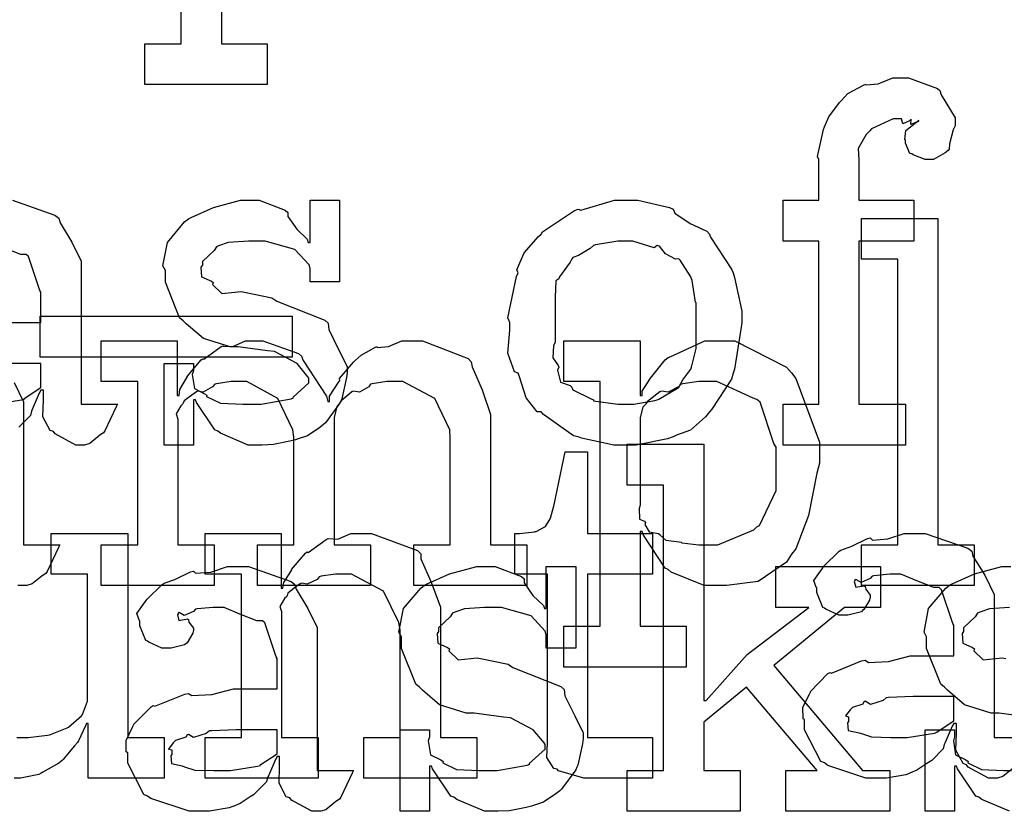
# Model space of a CAD drawing. Extents: x 0 to 8.5, y 0 to 11.
# Tile 93 of 256: x 5.033 to 5.368, y 3.154 to 3.424. Entities that reach past the tile are written whole.
import ezdxf

# ---------------------------------------------------------------- set-up
doc = ezdxf.new("R2010")
doc.units = 0
doc.layers.get('0').update_dxf_attribs({"linetype": 'CONTINUOUS'})

msp = doc.modelspace()

# ---------------------------------------------------------------- linework, layer by layer
at = {"color": 0}
for points in [[(5.10194, 3.44775), (5.10194, 3.41542), (5.11757, 3.41542), (5.11757, 3.40153), (5.0759, 3.40153), (5.0759, 3.41542), (5.0759, 3.41542), (5.08826, 3.41542), (5.08826, 3.49875)], [(5.03082, 3.36214), (5.04531, 3.3571), (5.0466, 3.35607), (5.04704, 3.35444), (5.05106, 3.34793), (5.05419, 3.34136), (5.05419, 3.33914), (5.05419, 3.29269), (5.06657, 3.29269), (5.06614, 3.29178), (5.06228, 3.28364), (5.06179, 3.28293), (5.0606, 3.28213), (5.05718, 3.27935), (5.05539, 3.27881), (5.05485, 3.27881), (5.05236, 3.27881), (5.04542, 3.28261), (5.04486, 3.28336), (5.04368, 3.28375), (5.04124, 3.28836), (5.04139, 3.29406), (5.04139, 3.29596), (5.04139, 3.29747), (5.04053, 3.29747), (5.03999, 3.2965), (5.0376, 3.2909), (5.03728, 3.29031), (5.03694, 3.28885), (5.03299, 3.28489)], [(5.02815, 3.32047), (5.04053, 3.32047), (5.04053, 3.33089), (5.04021, 3.33143), (5.03635, 3.34299), (5.03554, 3.34369), (5.03369, 3.34369), (5.02789, 3.34597)], [(5.02463, 3.29269), (5.0339, 3.29417), (5.03489, 3.29443), (5.03483, 3.2946), (5.04053, 3.29839), (5.04053, 3.29964), (5.04053, 3.30658), (5.02968, 3.30658)], [(5.03142, 3.30007), (5.03456, 3.29351), (5.03456, 3.29129), (5.03456, 3.24485), (5.04693, 3.24485), (5.0465, 3.24393), (5.04264, 3.23579), (5.04215, 3.23508), (5.04096, 3.23426), (5.03754, 3.2315), (5.03575, 3.23096), (5.03521, 3.23096), (5.03271, 3.23096)], [(5.03233, 3.17925), (5.03624, 3.17925), (5.03624, 3.17925), (5.04281, 3.18001), (5.0434, 3.18012), (5.04378, 3.18024), (5.04943, 3.18246), (5.04992, 3.18272), (5.04992, 3.18272), (5.05436, 3.18664), (5.05469, 3.18707), (5.05469, 3.18707), (5.05643, 3.19162), (5.05643, 3.19314), (5.05643, 3.23481), (5.04406, 3.23481), (5.04406, 3.24869), (5.0701, 3.24869), (5.0701, 3.17925), (5.08247, 3.17925), (5.08247, 3.16536), (5.05664, 3.16536), (5.05664, 3.18403), (5.05599, 3.18403), (5.05572, 3.18317), (5.05328, 3.17811), (5.05296, 3.17751), (5.05192, 3.17643), (5.04899, 3.17285), (5.04807, 3.17176), (5.04775, 3.17144), (5.0466, 3.17051), (5.04124, 3.16743), (5.04058, 3.1671), (5.03988, 3.16667), (5.03353, 3.16536), (5.03147, 3.16536)], [(5.37125, 3.16868), (5.36783, 3.1659), (5.36604, 3.16536), (5.3655, 3.16536), (5.36301, 3.16536), (5.35607, 3.16917), (5.35553, 3.16992), (5.35433, 3.17031), (5.35189, 3.17492), (5.35206, 3.18061), (5.35206, 3.18251), (5.35206, 3.18403), (5.35118, 3.18403), (5.35064, 3.18306), (5.34825, 3.17746), (5.34793, 3.17686), (5.3476, 3.1754), (5.34364, 3.17144), (5.34315, 3.17101), (5.34201, 3.17031), (5.3386, 3.16808), (5.33649, 3.16715), (5.33578, 3.16689), (5.3349, 3.1665), (5.32824, 3.16536), (5.32601, 3.16536), (5.32601, 3.16536), (5.32129, 3.16536), (5.30826, 3.16971), (5.30713, 3.17057), (5.30588, 3.17106), (5.3004, 3.18181), (5.3004, 3.18533), (5.29986, 3.1856), (5.29981, 3.18951), (5.30203, 3.19401), (5.30236, 3.19467), (5.30225, 3.19476), (5.30832, 3.20096), (5.30908, 3.20139), (5.30957, 3.20117), (5.31976, 3.20529), (5.32101, 3.20551), (5.32215, 3.20475), (5.329, 3.20514), (5.33632, 3.20703), (5.33882, 3.20703), (5.35118, 3.20703), (5.35118, 3.21744), (5.35086, 3.21799), (5.347, 3.22954), (5.34619, 3.23025), (5.34435, 3.23025), (5.33854, 3.23253), (5.33317, 3.23481), (5.33143, 3.23481), (5.32943, 3.23481), (5.324, 3.23426), (5.3234, 3.23415), (5.32275, 3.2334), (5.31961, 3.23199), (5.31787, 3.23301), (5.31754, 3.23286), (5.31754, 3.23264), (5.31728, 3.23232), (5.31782, 3.23036), (5.32069, 3.2309), (5.32101, 3.23068), (5.32118, 3.22976), (5.32275, 3.22771), (5.32275, 3.227), (5.32249, 3.22601), (5.32058, 3.22276), (5.32015, 3.22244), (5.31972, 3.22206), (5.31515, 3.22092), (5.31364, 3.22092), (5.31201, 3.22092), (5.30757, 3.22293), (5.30713, 3.22331), (5.30658, 3.22353), (5.30453, 3.22857), (5.30453, 3.23025), (5.30436, 3.23025), (5.3035, 3.23269), (5.30632, 3.23665), (5.30669, 3.23719), (5.30697, 3.23757), (5.31212, 3.24262), (5.31278, 3.24306), (5.31278, 3.243), (5.31646, 3.24436), (5.32178, 3.24696), (5.32275, 3.24718), (5.32346, 3.24642), (5.32867, 3.24681), (5.33431, 3.24869), (5.33621, 3.24869), (5.34147, 3.24869), (5.35596, 3.24365), (5.35726, 3.24262), (5.35769, 3.241), (5.36171, 3.23449), (5.36486, 3.22792), (5.36486, 3.22569), (5.36486, 3.17925), (5.37722, 3.17925)], [(5.37663, 3.18619), (5.36664, 3.1875), (5.36393, 3.1875), (5.35482, 3.19032), (5.34901, 3.19536), (5.34799, 3.1964), (5.34674, 3.19743), (5.3419, 3.20953), (5.3419, 3.21354), (5.34104, 3.21511), (5.34256, 3.2231), (5.34842, 3.23008), (5.34972, 3.23113), (5.35064, 3.23156), (5.35824, 3.23492), (5.36746, 3.23742), (5.37056, 3.23742)], [(5.37017, 3.22353), (5.36328, 3.22304), (5.36003, 3.2219), (5.35926, 3.22157), (5.35846, 3.22026), (5.35449, 3.21653), (5.35449, 3.21528), (5.354, 3.21463), (5.35422, 3.21137), (5.35753, 3.20985), (5.35818, 3.20942), (5.35796, 3.20876), (5.36117, 3.20568), (5.36768, 3.20632), (5.36882, 3.20617)], [(5.37011, 3.15408), (5.36068, 3.1581), (5.35969, 3.15886), (5.35872, 3.15929), (5.35243, 3.16851), (5.35211, 3.16949), (5.35146, 3.16949), (5.35146, 3.15408), (5.34147, 3.15408), (5.34147, 3.18186), (5.35146, 3.18186), (5.35146, 3.17947), (5.35101, 3.17811), (5.35178, 3.17333), (5.35525, 3.17156), (5.35601, 3.17101), (5.3559, 3.17057), (5.36062, 3.16835), (5.36822, 3.16797), (5.37076, 3.16797)]]:
    msp.add_lwpolyline(points, dxfattribs=at)
for points in [[(5.29308, 3.29269), (5.30524, 3.29269), (5.30524, 3.34825), (5.29308, 3.34825), (5.29308, 3.36214), (5.30524, 3.36214), (5.30524, 3.37603), (5.30474, 3.37706), (5.30686, 3.38629), (5.30718, 3.3871), (5.30718, 3.3871), (5.30865, 3.39057), (5.31222, 3.3954), (5.31282, 3.396), (5.31282, 3.396), (5.31506, 3.39849), (5.32047, 3.40132), (5.32129, 3.40164), (5.32135, 3.40147), (5.32547, 3.40181), (5.33046, 3.40381), (5.33214, 3.40381), (5.33572, 3.40381), (5.3456, 3.40022), (5.34646, 3.39947), (5.34685, 3.398), (5.35167, 3.39019), (5.35167, 3.38753), (5.35097, 3.38612), (5.34972, 3.3814), (5.34956, 3.3795), (5.34928, 3.37907), (5.34819, 3.37831), (5.34429, 3.37603), (5.34299, 3.37603), (5.34147, 3.37603), (5.33729, 3.37765), (5.33692, 3.37799), (5.33621, 3.3781), (5.33475, 3.38163), (5.33475, 3.38276), (5.33453, 3.38286), (5.3349, 3.3859), (5.33854, 3.38883), (5.33931, 3.38906), (5.33931, 3.38926), (5.33871, 3.38883), (5.33653, 3.38797), (5.33669, 3.38971), (5.33669, 3.38971), (5.33615, 3.38917), (5.33382, 3.38818), (5.33333, 3.38992), (5.33322, 3.38992), (5.33057, 3.38992), (5.32319, 3.3865), (5.3226, 3.38579), (5.32135, 3.38456), (5.31863, 3.37983), (5.3189, 3.37588), (5.3189, 3.37451), (5.3189, 3.36214), (5.33757, 3.36214), (5.33757, 3.34825), (5.3189, 3.34825), (5.3189, 3.29269), (5.33475, 3.29269), (5.33475, 3.27881), (5.29308, 3.27881), (5.29308, 3.29269)], [(5.11458, 3.27881), (5.11111, 3.27881), (5.10167, 3.28282), (5.10069, 3.28358), (5.09972, 3.28401), (5.09343, 3.29324), (5.0931, 3.29422), (5.09244, 3.29422), (5.09244, 3.27881), (5.08247, 3.27881), (5.08247, 3.30658), (5.09244, 3.30658), (5.09244, 3.30419), (5.09201, 3.30285), (5.09278, 3.29807), (5.09625, 3.29628), (5.097, 3.29574), (5.0969, 3.29531), (5.10161, 3.29308), (5.10921, 3.29269), (5.11176, 3.29269), (5.11546, 3.29269), (5.12565, 3.29454), (5.12651, 3.29486), (5.12636, 3.29508), (5.13172, 3.29997), (5.13172, 3.3016), (5.1314, 3.30208), (5.12771, 3.30653), (5.11996, 3.3106), (5.11762, 3.31093), (5.10764, 3.31222), (5.10493, 3.31222), (5.09581, 3.31506), (5.09, 3.3201), (5.08897, 3.32113), (5.08772, 3.32215), (5.0829, 3.33425), (5.0829, 3.33826), (5.08203, 3.33985), (5.08356, 3.34782), (5.08942, 3.35482), (5.09071, 3.35585), (5.09164, 3.35628), (5.09924, 3.35965), (5.10846, 3.36214), (5.11154, 3.36214), (5.11481, 3.36214), (5.12369, 3.35872), (5.12457, 3.35801), (5.12457, 3.35661), (5.12756, 3.35232), (5.13118, 3.3489), (5.13151, 3.34782), (5.13217, 3.34782), (5.13217, 3.36214), (5.14214, 3.36214), (5.14214, 3.33436), (5.13217, 3.33436), (5.13217, 3.33892), (5.13178, 3.34011), (5.12696, 3.34538), (5.11686, 3.34825), (5.1135, 3.34825), (5.11117, 3.34825), (5.10428, 3.34776), (5.10101, 3.34663), (5.10026, 3.34631), (5.09944, 3.345), (5.09549, 3.34125), (5.09549, 3.34), (5.095, 3.33936), (5.09521, 3.3361), (5.09853, 3.33458), (5.09918, 3.33415), (5.09896, 3.3335), (5.10215, 3.3304), (5.10867, 3.33106), (5.10981, 3.33089), (5.11914, 3.32894), (5.12082, 3.32781), (5.13715, 3.32129), (5.13824, 3.32026), (5.13846, 3.31814), (5.14182, 3.31136), (5.14475, 3.3055), (5.14475, 3.30354), (5.14447, 3.30181), (5.1429, 3.29454), (5.14258, 3.29378), (5.14219, 3.29297), (5.13737, 3.28635), (5.13672, 3.28575), (5.13542, 3.28472), (5.13124, 3.28196), (5.1281, 3.28088), (5.12717, 3.28054), (5.12528, 3.28017), (5.11963, 3.27903), (5.11583, 3.27881), (5.11458, 3.27881)], [(5.23958, 3.27881), (5.23551, 3.27881), (5.2245, 3.28119), (5.22331, 3.28162), (5.22179, 3.2819), (5.21158, 3.28922), (5.21072, 3.2901), (5.20942, 3.2901), (5.20568, 3.29482), (5.20335, 3.30208), (5.2029, 3.30333), (5.20167, 3.30371), (5.19943, 3.31011), (5.20008, 3.31793), (5.20008, 3.32047), (5.19943, 3.32206), (5.20242, 3.33615), (5.2029, 3.3374), (5.20247, 3.33849), (5.20492, 3.34424), (5.20985, 3.34978), (5.21072, 3.35064), (5.21121, 3.3514), (5.22206, 3.35867), (5.22331, 3.3591), (5.22428, 3.35872), (5.23574, 3.36214), (5.23958, 3.36214), (5.2436, 3.36214), (5.25439, 3.35965), (5.25564, 3.3591), (5.25624, 3.35775), (5.26144, 3.35422), (5.26714, 3.35161), (5.26801, 3.35064), (5.26833, 3.34956), (5.27556, 3.33871), (5.27604, 3.3374), (5.27653, 3.33589), (5.27908, 3.32433), (5.27908, 3.32047), (5.27881, 3.3189), (5.27653, 3.30464), (5.27604, 3.30333), (5.27556, 3.30122), (5.26888, 3.29107), (5.26801, 3.2901), (5.26671, 3.28836), (5.26161, 3.28386), (5.25683, 3.28217), (5.25564, 3.28162), (5.25375, 3.28093), (5.24311, 3.27881), (5.23958, 3.27881)], [(5.31972, 3.24485), (5.33208, 3.24485), (5.33208, 3.34207), (5.31972, 3.34207), (5.31972, 3.35596), (5.34576, 3.35596), (5.34576, 3.24485), (5.35813, 3.24485), (5.35813, 3.23096), (5.31972, 3.23096), (5.31972, 3.24485)], [(5.23958, 3.29269), (5.24224, 3.29269), (5.24946, 3.294), (5.25022, 3.29422), (5.25076, 3.29438), (5.25711, 3.29812), (5.2576, 3.29856), (5.2576, 3.29856), (5.25896, 3.30106), (5.26172, 3.30469), (5.26193, 3.30528), (5.26193, 3.30528), (5.26346, 3.31164), (5.26346, 3.31375), (5.26346, 3.32721), (5.26329, 3.32742), (5.26215, 3.33485), (5.26193, 3.33544), (5.26172, 3.33604), (5.25808, 3.34174), (5.2576, 3.34218), (5.25651, 3.34207), (5.2531, 3.34386), (5.25097, 3.34651), (5.25022, 3.34674), (5.24924, 3.34597), (5.24197, 3.34825), (5.23958, 3.34825), (5.23682, 3.34825), (5.22928, 3.347), (5.22851, 3.34674), (5.22738, 3.34576), (5.22342, 3.34332), (5.22151, 3.34261), (5.22114, 3.34218), (5.2206, 3.3411), (5.21701, 3.3361), (5.21679, 3.33544), (5.21571, 3.33475), (5.2155, 3.3291), (5.2155, 3.32721), (5.2155, 3.31375), (5.2149, 3.31267), (5.21468, 3.30849), (5.21658, 3.30593), (5.21679, 3.30528), (5.21636, 3.30425), (5.21729, 3.30018), (5.22065, 3.2991), (5.22114, 3.29856), (5.22157, 3.29764), (5.22775, 3.29449), (5.22851, 3.29422), (5.22857, 3.29383), (5.23682, 3.29269), (5.23958, 3.29269)], [(5.04031, 3.32264), (5.12603, 3.32264), (5.12603, 3.30875), (5.04031, 3.30875), (5.04031, 3.32264)], [(5.06108, 3.24485), (5.07346, 3.24485), (5.07346, 3.3004), (5.06108, 3.3004), (5.06108, 3.31429), (5.08692, 3.31429), (5.08692, 3.29563), (5.08757, 3.29563), (5.08757, 3.29563), (5.08783, 3.29775), (5.09006, 3.3016), (5.09039, 3.30214), (5.09033, 3.30219), (5.09506, 3.30778), (5.0956, 3.30821), (5.09597, 3.30806), (5.10189, 3.31233), (5.10254, 3.31256), (5.10254, 3.3125), (5.10585, 3.31233), (5.11019, 3.31429), (5.11165, 3.31429), (5.11604, 3.31429), (5.12815, 3.30994), (5.12924, 3.30908), (5.12972, 3.30757), (5.13769, 3.29542), (5.13813, 3.29368), (5.13878, 3.29368), (5.13878, 3.29546), (5.14187, 3.30029), (5.14225, 3.30083), (5.14208, 3.30143), (5.14692, 3.30707), (5.14746, 3.30757), (5.14746, 3.30757), (5.14947, 3.3094), (5.15414, 3.31207), (5.15483, 3.31233), (5.155, 3.31196), (5.15886, 3.31233), (5.16331, 3.31429), (5.16482, 3.31429), (5.17036, 3.31429), (5.18587, 3.30832), (5.18696, 3.30713), (5.18728, 3.30544), (5.19069, 3.29764), (5.19347, 3.28917), (5.19347, 3.28629), (5.19347, 3.24485), (5.20583, 3.24485), (5.20583, 3.23096), (5.16743, 3.23096), (5.16743, 3.24485), (5.17979, 3.24485), (5.17979, 3.28153), (5.17964, 3.28396), (5.17458, 3.2946), (5.16368, 3.3004), (5.16004, 3.3004), (5.15821, 3.3004), (5.15326, 3.29969), (5.15267, 3.29953), (5.15207, 3.29867), (5.14899, 3.29682), (5.14681, 3.29719), (5.14638, 3.29693), (5.14546, 3.29617), (5.14268, 3.29383), (5.14219, 3.29308), (5.14204, 3.29281), (5.14122, 3.29189), (5.14031, 3.28819), (5.14031, 3.28694), (5.14031, 3.24485), (5.15267, 3.24485), (5.15267, 3.23096), (5.11426, 3.23096), (5.11426, 3.24485), (5.12663, 3.24485), (5.12663, 3.28153), (5.12625, 3.28396), (5.12115, 3.2946), (5.11057, 3.3004), (5.1071, 3.3004), (5.10525, 3.3004), (5.10026, 3.29969), (5.09972, 3.29953), (5.09896, 3.29867), (5.09571, 3.29682), (5.09381, 3.29719), (5.09343, 3.29693), (5.09233, 3.29617), (5.08925, 3.29383), (5.08897, 3.29303), (5.08886, 3.29281), (5.08811, 3.29215), (5.08653, 3.28939), (5.08713, 3.2876), (5.08713, 3.28694), (5.08713, 3.24485), (5.0995, 3.24485), (5.0995, 3.23096), (5.06108, 3.23096), (5.06108, 3.24485)], [(5.21843, 3.21707), (5.23079, 3.21707), (5.23079, 3.3004), (5.21843, 3.3004), (5.21843, 3.31429), (5.24447, 3.31429), (5.24447, 3.29563), (5.24511, 3.29563), (5.24511, 3.29715), (5.24799, 3.30154), (5.25299, 3.30778), (5.25401, 3.30865), (5.25493, 3.30892), (5.26644, 3.31429), (5.27029, 3.31429), (5.27669, 3.31429), (5.29428, 3.30528), (5.2959, 3.30344), (5.29742, 3.30143), (5.30544, 3.27983), (5.30544, 3.27262), (5.30458, 3.26926), (5.30171, 3.25478), (5.29747, 3.24343), (5.2959, 3.2416), (5.29422, 3.23893), (5.28456, 3.23232), (5.27382, 3.23096), (5.27029, 3.23096), (5.26622, 3.23096), (5.25504, 3.23551), (5.25401, 3.23639), (5.25293, 3.23687), (5.24556, 3.24815), (5.24511, 3.2494), (5.24447, 3.2494), (5.24447, 3.21707), (5.2601, 3.21707), (5.2601, 3.20318), (5.21843, 3.20318), (5.21843, 3.21707)], [(5.26639, 3.24485), (5.27083, 3.24485), (5.2831, 3.24994), (5.28418, 3.25092), (5.285, 3.25146), (5.29069, 3.26329), (5.29069, 3.26719), (5.29069, 3.27806), (5.28988, 3.27929), (5.28526, 3.29335), (5.28418, 3.29432), (5.28288, 3.29471), (5.27051, 3.3004), (5.26639, 3.3004), (5.26438, 3.3004), (5.259, 3.29969), (5.25836, 3.29953), (5.25754, 3.29861), (5.25396, 3.29682), (5.25168, 3.29719), (5.25119, 3.29693), (5.25011, 3.29611), (5.2469, 3.29368), (5.24636, 3.29286), (5.24621, 3.29258), (5.24533, 3.29172), (5.24447, 3.28814), (5.24447, 3.28694), (5.24447, 3.25831), (5.24414, 3.25722), (5.24425, 3.25353), (5.24593, 3.25288), (5.24621, 3.25244), (5.24604, 3.25179), (5.24756, 3.24929), (5.25065, 3.24864), (5.25119, 3.24832), (5.25114, 3.24826), (5.25315, 3.24636), (5.25771, 3.24588), (5.25836, 3.24571), (5.25857, 3.2455), (5.26443, 3.24485), (5.26639, 3.24485)], [(5.24001, 3.16797), (5.25239, 3.16797), (5.25239, 3.26519), (5.24001, 3.26519), (5.24001, 3.27908), (5.26606, 3.27908), (5.26606, 3.19185), (5.26693, 3.19185), (5.28082, 3.20747), (5.30186, 3.22353), (5.29058, 3.22353), (5.29058, 3.23742), (5.32617, 3.23742), (5.32617, 3.22353), (5.31401, 3.22353), (5.28993, 3.20378), (5.3201, 3.16797), (5.32943, 3.16797), (5.32943, 3.15408), (5.29406, 3.15408), (5.29406, 3.16797), (5.30469, 3.16797), (5.2806, 3.1964), (5.26606, 3.18446), (5.26606, 3.16797), (5.27843, 3.16797), (5.27843, 3.15408), (5.24001, 3.15408), (5.24001, 3.16797)], [(5.22831, 3.16536), (5.22526, 3.16536), (5.21669, 3.16792), (5.21615, 3.1684), (5.21511, 3.16868), (5.21272, 3.17236), (5.21289, 3.17757), (5.21289, 3.17925), (5.21289, 3.23481), (5.20182, 3.23481), (5.20182, 3.24869), (5.20335, 3.24869), (5.20335, 3.24869), (5.20844, 3.24924), (5.20876, 3.24935), (5.2091, 3.2494), (5.21203, 3.25092), (5.21224, 3.25108), (5.21224, 3.25108), (5.21386, 3.25364), (5.21397, 3.2539), (5.21397, 3.2539), (5.21496, 3.25765), (5.21506, 3.25803), (5.21897, 3.27647), (5.22657, 3.27647), (5.22657, 3.24869), (5.24869, 3.24869), (5.24869, 3.23481), (5.22657, 3.23481), (5.22657, 3.17925), (5.24869, 3.17925), (5.24869, 3.16536), (5.24772, 3.16536), (5.2455, 3.16536), (5.24479, 3.16536), (5.24354, 3.16536), (5.24072, 3.16536), (5.23981, 3.16536), (5.23839, 3.16536), (5.23519, 3.16536), (5.23415, 3.16536), (5.23269, 3.16536), (5.22939, 3.16536), (5.22831, 3.16536)], [(5.0964, 3.17925), (5.10878, 3.17925), (5.10878, 3.23481), (5.0964, 3.23481), (5.0964, 3.24869), (5.12224, 3.24869), (5.12224, 3.23004), (5.12289, 3.23004), (5.12289, 3.23004), (5.12315, 3.23199), (5.12554, 3.23579), (5.12592, 3.23633), (5.12582, 3.23639), (5.13058, 3.24197), (5.13113, 3.2424), (5.13151, 3.24224), (5.13758, 3.24669), (5.13829, 3.24696), (5.13829, 3.24696), (5.14154, 3.24675), (5.14594, 3.24869), (5.1474, 3.24869), (5.153, 3.24869), (5.16862, 3.24294), (5.16976, 3.24175), (5.16986, 3.24001), (5.17329, 3.23215), (5.17649, 3.22358), (5.17649, 3.22071), (5.17649, 3.17925), (5.18886, 3.17925), (5.18886, 3.16536), (5.15044, 3.16536), (5.15044, 3.17925), (5.16282, 3.17925), (5.16282, 3.21593), (5.16238, 3.21838), (5.15712, 3.229), (5.14621, 3.23481), (5.14264, 3.23481), (5.14079, 3.23481), (5.13585, 3.2341), (5.13525, 3.23394), (5.1345, 3.23307), (5.13118, 3.23139), (5.12918, 3.23182), (5.12875, 3.23156), (5.12765, 3.23079), (5.12457, 3.22831), (5.12429, 3.22749), (5.12418, 3.22721), (5.12343, 3.22657), (5.12185, 3.22385), (5.12244, 3.22217), (5.12244, 3.22157), (5.12244, 3.17925), (5.13482, 3.17925), (5.13482, 3.16536), (5.0964, 3.16536), (5.0964, 3.17925)], [(5.09571, 3.15408), (5.09099, 3.15408), (5.07796, 3.15842), (5.07682, 3.15929), (5.07557, 3.15978), (5.0701, 3.17051), (5.0701, 3.17404), (5.06956, 3.17432), (5.0695, 3.17822), (5.07172, 3.18272), (5.07206, 3.18338), (5.07194, 3.18349), (5.07801, 3.18967), (5.07878, 3.19011), (5.07926, 3.18989), (5.08946, 3.19401), (5.09071, 3.19422), (5.09185, 3.19347), (5.09868, 3.19385), (5.10601, 3.19575), (5.10851, 3.19575), (5.12088, 3.19575), (5.12088, 3.20617), (5.12056, 3.20671), (5.11669, 3.21826), (5.11589, 3.21897), (5.11404, 3.21897), (5.10824, 3.22125), (5.10286, 3.22353), (5.10113, 3.22353), (5.09912, 3.22353), (5.09369, 3.22299), (5.0931, 3.22287), (5.09244, 3.22211), (5.08931, 3.22071), (5.08757, 3.22174), (5.08724, 3.22157), (5.08724, 3.22136), (5.08697, 3.22103), (5.08751, 3.21907), (5.09039, 3.21963), (5.09071, 3.2194), (5.09088, 3.21847), (5.09244, 3.21642), (5.09244, 3.21571), (5.09218, 3.21474), (5.09028, 3.21149), (5.08985, 3.21115), (5.08942, 3.21078), (5.08485, 3.20964), (5.08333, 3.20964), (5.08171, 3.20964), (5.07726, 3.21164), (5.07682, 3.21203), (5.07628, 3.21224), (5.07422, 3.21729), (5.07422, 3.21897), (5.07406, 3.21897), (5.07319, 3.2214), (5.07601, 3.22538), (5.07639, 3.22592), (5.07667, 3.22629), (5.08182, 3.23133), (5.08247, 3.23178), (5.08247, 3.23172), (5.08615, 3.23307), (5.09147, 3.23568), (5.09244, 3.23589), (5.09315, 3.23514), (5.09836, 3.23551), (5.104, 3.23742), (5.1059, 3.23742), (5.11117, 3.23742), (5.12565, 3.23236), (5.12696, 3.23133), (5.12739, 3.22971), (5.1314, 3.22319), (5.13456, 3.21664), (5.13456, 3.21442), (5.13456, 3.16797), (5.14692, 3.16797), (5.14649, 3.16704), (5.14264, 3.1589), (5.14214, 3.15821), (5.14094, 3.15739), (5.13753, 3.15462), (5.13574, 3.15408), (5.13519, 3.15408), (5.13271, 3.15408), (5.12576, 3.15788), (5.12522, 3.15864), (5.12403, 3.15901), (5.12158, 3.16363), (5.12175, 3.16932), (5.12175, 3.17122), (5.12175, 3.17275), (5.12088, 3.17275), (5.12033, 3.17176), (5.11794, 3.16618), (5.11762, 3.16558), (5.11729, 3.16411), (5.11333, 3.16015), (5.11285, 3.15972), (5.11171, 3.15901), (5.10829, 3.15679), (5.10618, 3.15588), (5.10547, 3.1556), (5.1046, 3.15522), (5.09793, 3.15408), (5.09571, 3.15408)], [(5.19493, 3.15408), (5.19146, 3.15408), (5.18201, 3.1581), (5.18104, 3.15886), (5.18007, 3.15929), (5.17378, 3.16851), (5.17344, 3.16949), (5.17279, 3.16949), (5.17279, 3.15408), (5.16282, 3.15408), (5.16282, 3.18186), (5.17279, 3.18186), (5.17279, 3.17947), (5.17236, 3.17811), (5.17312, 3.17333), (5.1766, 3.17156), (5.17736, 3.17101), (5.17725, 3.17057), (5.18197, 3.16835), (5.18956, 3.16797), (5.19211, 3.16797), (5.19581, 3.16797), (5.206, 3.16982), (5.20687, 3.17014), (5.20671, 3.17036), (5.21208, 3.17524), (5.21208, 3.17686), (5.21175, 3.17736), (5.20806, 3.18181), (5.20031, 3.18587), (5.19797, 3.18619), (5.18799, 3.1875), (5.18528, 3.1875), (5.17617, 3.19032), (5.17036, 3.19536), (5.16932, 3.1964), (5.16808, 3.19743), (5.16325, 3.20953), (5.16325, 3.21354), (5.16238, 3.21511), (5.1639, 3.2231), (5.16976, 3.23008), (5.17106, 3.23113), (5.17199, 3.23156), (5.17958, 3.23492), (5.18881, 3.23742), (5.19189, 3.23742), (5.19515, 3.23742), (5.20404, 3.234), (5.20492, 3.23329), (5.20492, 3.23188), (5.2079, 3.2276), (5.21153, 3.22418), (5.21186, 3.2231), (5.21251, 3.2231), (5.21251, 3.23742), (5.2225, 3.23742), (5.2225, 3.20964), (5.21251, 3.20964), (5.21251, 3.21419), (5.21213, 3.21539), (5.20731, 3.22065), (5.19721, 3.22353), (5.19385, 3.22353), (5.19151, 3.22353), (5.18463, 3.22304), (5.18137, 3.2219), (5.18061, 3.22157), (5.17979, 3.22026), (5.17583, 3.21653), (5.17583, 3.21528), (5.17535, 3.21463), (5.17557, 3.21137), (5.17888, 3.20985), (5.17953, 3.20942), (5.17931, 3.20876), (5.18251, 3.20568), (5.18901, 3.20632), (5.19015, 3.20617), (5.19949, 3.20421), (5.20117, 3.20307), (5.2175, 3.19656), (5.21858, 3.19553), (5.21881, 3.19342), (5.22217, 3.18664), (5.2251, 3.18078), (5.2251, 3.17882), (5.22483, 3.17708), (5.22325, 3.16982), (5.22293, 3.16906), (5.22254, 3.16824), (5.21772, 3.16162), (5.21707, 3.16103), (5.21576, 3.16), (5.21158, 3.15722), (5.20844, 3.15614), (5.20751, 3.15582), (5.20562, 3.15543), (5.19997, 3.15429), (5.19618, 3.15408), (5.19493, 3.15408)], [(5.33187, 3.17925), (5.33529, 3.17925), (5.34457, 3.18072), (5.34554, 3.18099), (5.34549, 3.18115), (5.35118, 3.18494), (5.35118, 3.18619), (5.35118, 3.19314), (5.34033, 3.19314), (5.33729, 3.19314), (5.329, 3.19282), (5.32818, 3.19271), (5.3271, 3.19185), (5.32281, 3.19049), (5.32101, 3.19157), (5.32058, 3.1914), (5.32021, 3.1906), (5.31668, 3.18946), (5.31646, 3.18924), (5.31586, 3.18864), (5.31429, 3.18658), (5.31538, 3.18631), (5.31538, 3.18619), (5.31538, 3.18468), (5.315, 3.18425), (5.31526, 3.18164), (5.31896, 3.18083), (5.31972, 3.18056), (5.31972, 3.18056), (5.32319, 3.17942), (5.32969, 3.17925), (5.33187, 3.17925)], [(5.10157, 3.16797), (5.10499, 3.16797), (5.11426, 3.16943), (5.11524, 3.16971), (5.11518, 3.16986), (5.12088, 3.17367), (5.12088, 3.17492), (5.12088, 3.18186), (5.11003, 3.18186), (5.10699, 3.18186), (5.09868, 3.18153), (5.09787, 3.18143), (5.09679, 3.18056), (5.0925, 3.17919), (5.09071, 3.18028), (5.09028, 3.18012), (5.0899, 3.17931), (5.08637, 3.17817), (5.08615, 3.17796), (5.08556, 3.17736), (5.08399, 3.17529), (5.08507, 3.17503), (5.08507, 3.17492), (5.08507, 3.17339), (5.08469, 3.17296), (5.08496, 3.17036), (5.08865, 3.16954), (5.08942, 3.16928), (5.08942, 3.16928), (5.09289, 3.16812), (5.09939, 3.16797), (5.10157, 3.16797)]]:
    msp.add_lwpolyline(points, close=True, dxfattribs=at)

doc.saveas('drawing.dxf')
